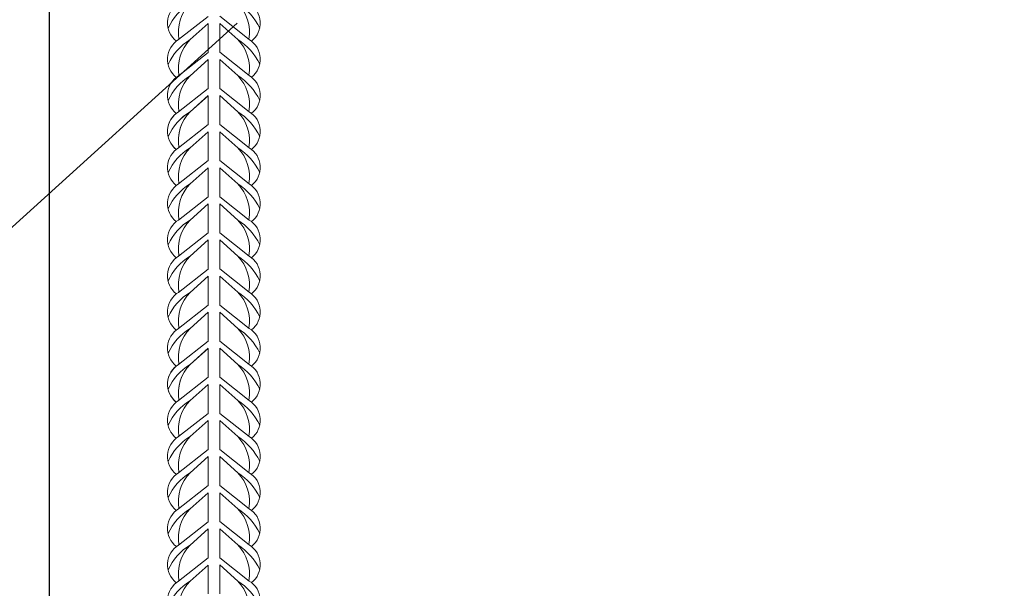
# Model space of a CAD drawing. Extents: x -764262 to 2885205, y 359641 to 616597.
# Tile 30 of 97: x 662856 to 663546, y 429785 to 430183. Entities that reach past the tile are written whole.
import ezdxf

# ---------------------------------------------------------------- set-up
doc = ezdxf.new("R2010")
doc.units = 0
doc.header["$LTSCALE"] = 50
doc.header["$MEASUREMENT"] = 0
doc.layers.get('0').update_dxf_attribs({"linetype": 'CONTINUOUS', "lineweight": 15})
doc.layers.get('DEFPOINTS').update_dxf_attribs({"linetype": 'CONTINUOUS'})
doc.layers.add('MIM_DUVAR_WALL_50', color=7, linetype='CONTINUOUS', lineweight=30)
doc.layers.add('PDF _0', color=7, linetype='CONTINUOUS')
doc.styles.add('Arial straight', font='isocpeur.ttf')
doc.dimstyles.new('M 1_25', dxfattribs={"dimtxt": 200, "dimasz": 200, "dimexe": 100, "dimexo": 300, "dimgap": 50, "dimtad": 0, "dimdec": 0, "dimlfac": 0.25, "dimtxsty": 'Arial straight', "dimcen": 1, "dimdle": 100, "dimadec": 0, "dimazin": 0, "dimtfac": 1, "dimtdec": 0, "dimtmove": 0, "dimatfit": 3, "dimldrblk": 'DOTSMALL', "dimfxl": 5, "dimarcsym": 0})

# ---------------------------------------------------------------- blocks, each defined once
blk = doc.blocks.new('05899')
for points in [[(834206.09, -187441.51), (834180.48, -187461.66, 0.520542), (834178.61, -187494.26, 0.520542)], [(834206.09, -187447.69), (834190.5, -187461.66, 0.146099), (834171.51, -187482.99, -4.502796)], [(834206.09, -187447.69), (834190.5, -187461.66, 0.243606), (834180.89, -187492.63, 0.243606)], [(834216.1, -187441.51), (834241.71, -187461.66, -0.519259), (834243.65, -187494.21, -0.519259)], [(834216.1, -187447.69), (834231.7, -187461.66, -0.242936), (834241.33, -187492.54, -0.242936)], [(834216.1, -187447.69), (834231.7, -187461.66, -0.146099), (834250.68, -187482.99, 4.502796)], [(834206.09, -187472.8), (834180.48, -187492.95, 0.519259), (834178.55, -187525.5, 0.519259)], [(834216.1, -187472.7), (834241.71, -187492.85, -0.519259), (834243.65, -187525.4, -0.519259)], [(834206.09, -187478.98), (834190.5, -187492.95, 0.146099), (834171.51, -187514.28, -4.502796)], [(834206.09, -187478.98), (834190.5, -187492.95, 0.242936), (834180.87, -187523.84, 0.242936)], [(834216.1, -187478.88), (834231.7, -187492.85, -0.242936), (834241.33, -187523.74, -0.242936)], [(834216.1, -187478.88), (834231.7, -187492.85, -0.146099), (834250.68, -187514.18, 4.502796)], [(834206.09, -187503.99), (834180.48, -187524.14, 0.519259), (834178.55, -187556.69, 0.519259)], [(834216.1, -187503.89), (834241.71, -187524.04, -0.519259), (834243.65, -187556.59, -0.519259)], [(834206.09, -187510.17), (834190.5, -187524.14, 0.146099), (834171.51, -187545.47, -4.502796)], [(834206.09, -187510.17), (834190.5, -187524.14, 0.242936), (834180.87, -187555.03, 0.242936)], [(834216.1, -187510.07), (834231.7, -187524.04, -0.242936), (834241.33, -187554.93, -0.242936)], [(834216.1, -187510.07), (834231.7, -187524.04, -0.146099), (834250.68, -187545.37, 4.502796)], [(834206.09, -187535.08), (834180.48, -187555.23, 0.519259), (834178.55, -187587.79, 0.519259)], [(834206.09, -187535.18), (834180.48, -187555.33, 0.519259), (834178.55, -187587.89, 0.519259)], [(834206.09, -187541.27), (834190.5, -187555.23, 0.146099), (834171.51, -187576.56, -4.502796)], [(834206.09, -187541.37), (834190.5, -187555.33, 0.146099), (834171.51, -187576.66, -4.502796)], [(834206.09, -187541.27), (834190.5, -187555.23, 0.242936), (834180.87, -187586.12, 0.242936)], [(834206.09, -187541.37), (834190.5, -187555.33, 0.242936), (834180.87, -187586.22, 0.242936)], [(834216.1, -187535.08), (834241.71, -187555.23, -0.519259), (834243.65, -187587.79, -0.519259)], [(834216.1, -187535.08), (834241.71, -187555.23, -0.519259), (834243.65, -187587.79, -0.519259)], [(834216.1, -187541.27), (834231.7, -187555.23, -0.242936), (834241.33, -187586.12, -0.242936)], [(834216.1, -187541.27), (834231.7, -187555.23, -0.146099), (834250.68, -187576.56, 4.502796)], [(834216.1, -187541.27), (834231.7, -187555.23, -0.242936), (834241.33, -187586.12, -0.242936)], [(834216.1, -187541.27), (834231.7, -187555.23, -0.146099), (834250.68, -187576.56, 4.502796)], [(834206.09, -187566.27), (834180.48, -187586.42, 0.519259), (834178.55, -187618.98, 0.519259)], [(834216.1, -187566.27), (834241.71, -187586.42, -0.519259), (834243.65, -187618.98, -0.519259)], [(834206.09, -187572.46), (834190.5, -187586.42, 0.146099), (834171.51, -187607.75, -4.502796)], [(834206.09, -187572.46), (834190.5, -187586.42, 0.242936), (834180.87, -187617.31, 0.242936)], [(834216.1, -187572.46), (834231.7, -187586.42, -0.242936), (834241.33, -187617.31, -0.242936)], [(834216.1, -187572.46), (834231.7, -187586.42, -0.146099), (834250.68, -187607.75, 4.502796)], [(834206.09, -187597.46), (834180.48, -187617.61, 0.519259), (834178.55, -187650.17, 0.519259)], [(834216.1, -187597.46), (834241.71, -187617.61, -0.519259), (834243.65, -187650.17, -0.519259)], [(834206.09, -187603.65), (834190.5, -187617.61, 0.146099), (834171.51, -187638.94, -4.502796)], [(834206.09, -187603.65), (834190.5, -187617.61, 0.242936), (834180.87, -187648.5, 0.242936)], [(834216.1, -187603.65), (834231.7, -187617.61, -0.242936), (834241.33, -187648.5, -0.242936)], [(834216.1, -187603.65), (834231.7, -187617.61, -0.146099), (834250.68, -187638.94, 4.502796)], [(834206.09, -187628.65), (834180.48, -187648.8, 0.519259), (834178.55, -187681.36, 0.519259)], [(834206.09, -187634.84), (834190.5, -187648.8, 0.146099), (834171.51, -187670.14, -4.502796)], [(834206.09, -187634.84), (834190.5, -187648.8, 0.242936), (834180.87, -187679.69, 0.242936)], [(834216.1, -187628.65), (834241.71, -187648.8, -0.519259), (834243.65, -187681.36, -0.519259)], [(834216.1, -187634.84), (834231.7, -187648.8, -0.242936), (834241.33, -187679.69, -0.242936)], [(834216.1, -187634.84), (834231.7, -187648.8, -0.146099), (834250.68, -187670.14, 4.502796)], [(834206.09, -187659.84), (834180.48, -187679.99, 0.520542), (834178.61, -187712.6, 0.520542)], [(834216.1, -187659.84), (834241.71, -187679.99, -0.519259), (834243.65, -187712.55, -0.519259)], [(834206.09, -187666.03), (834190.5, -187679.99, 0.146099), (834171.51, -187701.33, -4.502796)], [(834206.09, -187666.03), (834190.5, -187679.99, 0.243606), (834180.89, -187710.97, 0.243606)], [(834216.1, -187666.03), (834231.7, -187679.99, -0.242936), (834241.33, -187710.88, -0.242936)], [(834216.1, -187666.03), (834231.7, -187679.99, -0.146099), (834250.68, -187701.33, 4.502796)], [(834206.09, -187691.13), (834180.48, -187711.29, 0.519259), (834178.55, -187743.84, 0.519259)], [(834216.1, -187691.03), (834241.71, -187711.18, -0.519259), (834243.65, -187743.74, -0.519259)], [(834206.09, -187697.32), (834190.5, -187711.29, 0.146099), (834171.51, -187732.62, -4.502796)], [(834206.09, -187697.32), (834190.5, -187711.29, 0.242936), (834180.87, -187742.17, 0.242936)], [(834216.1, -187697.22), (834231.7, -187711.18, -0.242936), (834241.33, -187742.07, -0.242936)], [(834216.1, -187697.22), (834231.7, -187711.18, -0.146099), (834250.68, -187732.52, 4.502796)], [(834206.09, -187722.32), (834180.48, -187742.48, 0.519259), (834178.55, -187775.03, 0.519259)], [(834206.09, -187728.51), (834190.5, -187742.48, 0.146099), (834171.51, -187763.81, -4.502796)], [(834206.09, -187728.51), (834190.5, -187742.48, 0.242936), (834180.87, -187773.36, 0.242936)], [(834216.1, -187722.22), (834241.71, -187742.38, -0.519259), (834243.65, -187774.93, -0.519259)], [(834216.1, -187728.41), (834231.7, -187742.38, -0.242936), (834241.33, -187773.26, -0.242936)], [(834216.1, -187728.41), (834231.7, -187742.38, -0.146099), (834250.68, -187763.71, 4.502796)], [(834206.09, -187753.42), (834180.48, -187773.57, 0.519259), (834178.55, -187806.12, 0.519259)], [(834206.09, -187753.52), (834180.48, -187773.67, 0.519259), (834178.55, -187806.22, 0.519259)], [(834216.1, -187753.42), (834241.71, -187773.57, -0.519259), (834243.65, -187806.12, -0.519259)], [(834216.1, -187753.42), (834241.71, -187773.57, -0.519259), (834243.65, -187806.12, -0.519259)], [(834206.09, -187759.6), (834190.5, -187773.57, 0.146099), (834171.51, -187794.9, -4.502796)], [(834206.09, -187759.7), (834190.5, -187773.67, 0.146099), (834171.51, -187795, -4.502796)], [(834206.09, -187759.6), (834190.5, -187773.57, 0.242936), (834180.87, -187804.45, 0.242936)], [(834206.09, -187759.7), (834190.5, -187773.67, 0.242936), (834180.87, -187804.55, 0.242936)], [(834216.1, -187759.6), (834231.7, -187773.57, -0.242936), (834241.33, -187804.45, -0.242936)], [(834216.1, -187759.6), (834231.7, -187773.57, -0.146099), (834250.68, -187794.9, 4.502796)], [(834216.1, -187759.6), (834231.7, -187773.57, -0.242936), (834241.33, -187804.45, -0.242936)], [(834216.1, -187759.6), (834231.7, -187773.57, -0.146099), (834250.68, -187794.9, 4.502796)], [(834206.09, -187784.61), (834180.48, -187804.76, 0.519259), (834178.55, -187837.31, 0.519259)], [(834216.1, -187784.61), (834241.71, -187804.76, -0.519259), (834243.65, -187837.31, -0.519259)], [(834206.09, -187790.79), (834190.5, -187804.76, 0.146099), (834171.51, -187826.09, -4.502796)], [(834206.09, -187790.79), (834190.5, -187804.76, 0.242936), (834180.87, -187835.64, 0.242936)], [(834216.1, -187790.79), (834231.7, -187804.76, -0.242936), (834241.33, -187835.64, -0.242936)], [(834216.1, -187790.79), (834231.7, -187804.76, -0.146099), (834250.68, -187826.09, 4.502796)], [(834206.09, -187815.8), (834180.48, -187835.95, 0.519259), (834178.55, -187868.5, 0.519259)], [(834206.09, -187821.98), (834190.5, -187835.95, 0.146099), (834171.51, -187857.28, -4.502796)], [(834206.09, -187821.98), (834190.5, -187835.95, 0.242936), (834180.87, -187866.84, 0.242936)], [(834216.1, -187815.8), (834241.71, -187835.95, -0.519259), (834243.65, -187868.5, -0.519259)], [(834216.1, -187821.98), (834231.7, -187835.95, -0.242936), (834241.33, -187866.84, -0.242936)], [(834216.1, -187821.98), (834231.7, -187835.95, -0.146099), (834250.68, -187857.28, 4.502796)], [(834206.09, -187846.99), (834180.48, -187867.14, 0.519259), (834178.55, -187899.69, 0.519259)], [(834216.1, -187846.99), (834241.71, -187867.14, -0.519259), (834243.65, -187899.69, -0.519259)], [(834206.09, -187853.17), (834190.5, -187867.14, 0.146099), (834171.51, -187888.47, -4.502796)], [(834206.09, -187853.17), (834190.5, -187867.14, 0.242936), (834180.87, -187898.03, 0.242936)], [(834216.1, -187853.17), (834231.7, -187867.14, -0.242936), (834241.33, -187898.03, -0.242936)], [(834216.1, -187853.17), (834231.7, -187867.14, -0.146099), (834250.68, -187888.47, 4.502796)], [(834206.09, -187878.18), (834180.48, -187898.33, 0.520542), (834178.61, -187930.93, 0.520542)], [(834216.1, -187878.18), (834241.71, -187898.33, -0.519259), (834243.65, -187930.88, -0.519259)], [(834206.09, -187884.37), (834190.5, -187898.33, 0.146099), (834171.51, -187919.66, -4.502796)], [(834206.09, -187884.37), (834190.5, -187898.33, 0.243606), (834180.89, -187929.3, 0.243606)], [(834216.1, -187884.37), (834231.7, -187898.33, -0.242936), (834241.33, -187929.22, -0.242936)], [(834216.1, -187884.37), (834231.7, -187898.33, -0.146099), (834250.68, -187919.66, 4.502796)], [(834206.09, -187909.47), (834180.48, -187929.62, 0.519259), (834178.55, -187962.18, 0.519259)], [(834206.09, -187915.66), (834190.5, -187929.62, 0.146099), (834171.51, -187950.95, -4.502796)], [(834206.09, -187915.66), (834190.5, -187929.62, 0.242936), (834180.87, -187960.51, 0.242936)], [(834216.1, -187909.37), (834241.71, -187929.52, -0.519259), (834243.65, -187962.08, -0.519259)], [(834216.1, -187915.56), (834231.7, -187929.52, -0.242936), (834241.33, -187960.41, -0.242936)], [(834216.1, -187915.56), (834231.7, -187929.52, -0.146099), (834250.68, -187950.85, 4.502796)], [(834206.09, -187940.66), (834180.48, -187960.81, 0.519259), (834178.55, -187993.37, 0.519259)], [(834216.1, -187940.56), (834241.71, -187960.71, -0.519259), (834243.65, -187993.27, -0.519259)], [(834206.09, -187946.85), (834190.5, -187960.81, 0.146099), (834171.51, -187982.14, -4.502796)], [(834206.09, -187946.85), (834190.5, -187960.81, 0.242936), (834180.87, -187991.7, 0.242936)], [(834216.1, -187946.75), (834231.7, -187960.71, -0.242936), (834241.33, -187991.6, -0.242936)], [(834216.1, -187946.75), (834231.7, -187960.71, -0.146099), (834250.68, -187982.04, 4.502796)]]:
    blk.add_lwpolyline(points, format="xyb")
for points in [[(834206.09, -187478.98), (834206.09, -187503.99)], [(834216.1, -187478.88), (834216.1, -187503.89)], [(834206.09, -187510.17), (834206.09, -187535.18)], [(834216.1, -187510.07), (834216.1, -187535.08)], [(834206.09, -187541.37), (834206.09, -187566.37)], [(834216.1, -187541.27), (834216.1, -187566.27)], [(834206.09, -187572.46), (834206.09, -187597.46)], [(834216.1, -187572.46), (834216.1, -187597.46)], [(834206.09, -187603.65), (834206.09, -187628.65)], [(834216.1, -187603.65), (834216.1, -187628.65)], [(834206.09, -187634.84), (834206.09, -187659.84)], [(834216.1, -187634.84), (834216.1, -187659.84)], [(834206.09, -187666.03), (834206.09, -187691.13)], [(834216.1, -187666.03), (834216.1, -187691.03)], [(834206.09, -187697.32), (834206.09, -187722.32)], [(834216.1, -187697.22), (834216.1, -187722.22)], [(834206.09, -187728.51), (834206.09, -187753.52)], [(834216.1, -187728.41), (834216.1, -187753.42)], [(834206.09, -187759.7), (834206.09, -187784.71)], [(834216.1, -187759.6), (834216.1, -187784.61)], [(834206.09, -187790.79), (834206.09, -187815.8)], [(834216.1, -187790.79), (834216.1, -187815.8)], [(834206.09, -187821.98), (834206.09, -187846.99)], [(834216.1, -187821.98), (834216.1, -187846.99)], [(834206.09, -187853.17), (834206.09, -187878.18)], [(834216.1, -187853.17), (834216.1, -187878.18)], [(834206.09, -187884.37), (834206.09, -187909.47)], [(834216.1, -187884.37), (834216.1, -187909.37)], [(834206.09, -187915.66), (834206.09, -187940.66)], [(834216.1, -187915.56), (834216.1, -187940.56)], [(834206.09, -187946.85), (834206.09, -187971.85)], [(834216.1, -187946.75), (834216.1, -187971.75)]]:
    blk.add_lwpolyline(points)
blk = doc.blocks.new('*D680')
at = {"color": 0, "lineweight": -2, "transparency": 16777216}
for p, q in [((662619.93, 431011.62), (662163.14, 431011.62)), ((662263.14, 430811.62), (662263.14, 430451.62)), ((662263.14, 429591.62), (662263.14, 429951.62)), ((662576.67, 429391.62), (662163.14, 429391.62))]:
    blk.add_line(p, q, dxfattribs=at)
at = {"color": 0, "transparency": 16777216}
for points in [[(662229.8, 430811.62), (662296.47, 430811.62), (662263.14, 431011.62)], [(662229.8, 429591.62), (662296.47, 429591.62), (662263.14, 429391.62)]]:
    blk.add_solid(points, dxfattribs=at)
at = {"layer": 'DEFPOINTS', "color": 0, "transparency": 16777216}
for p in [(662263.14, 431011.62), (662919.93, 431011.62), (662876.67, 429391.62)]:
    blk.add_point(p, dxfattribs=at)
at = {"color": 0, "transparency": 16777216, "insert": (662263.14, 430201.62), "char_height": 200, "attachment_point": 5, "rotation": 90, "style": 'Arial straight'}
blk.add_mtext('400', dxfattribs=at)
blk = doc.blocks.new('_DotSmall')
at = {"color": 0, "linetype": 'ByBlock', "const_width": 0.5}
blk.add_lwpolyline([(-0.0625, 0, 1), (0.0625, 0, 1)], format="xyb", close=True, dxfattribs=at)
blk = doc.blocks.new('*D681')
at = {"color": 0, "lineweight": -2, "transparency": 16777216}
for p, q in [((662876.67, 430711.62), (662876.67, 428679.05)), ((664172.67, 428902.51), (664172.67, 428679.05)), ((663076.67, 428779.05), (663274.67, 428779.05)), ((663972.67, 428779.05), (663774.67, 428779.05))]:
    blk.add_line(p, q, dxfattribs=at)
at = {"color": 0, "transparency": 16777216}
for points in [[(663076.67, 428812.39), (663076.67, 428745.72), (662876.67, 428779.05)], [(663972.67, 428812.39), (663972.67, 428745.72), (664172.67, 428779.05)]]:
    blk.add_solid(points, dxfattribs=at)
at = {"layer": 'DEFPOINTS', "color": 0, "transparency": 16777216}
for p in [(662876.67, 431011.62), (664172.67, 429202.51), (664172.67, 428779.05)]:
    blk.add_point(p, dxfattribs=at)
at = {"color": 0, "transparency": 16777216, "insert": (663524.67, 428779.05), "char_height": 200, "attachment_point": 5, "style": 'Arial straight'}
blk.add_mtext('400', dxfattribs=at)

msp = doc.modelspace()

# ---------------------------------------------------------------- linework, layer by layer
at = {"layer": 'MIM_DUVAR_WALL_50', "color": 0}
msp.add_line((662876.668, 431011.617), (662876.668, 429391.617), dxfattribs=at)
at = {"layer": 'PDF _0', "color": 7, "lineweight": 13}
msp.add_line((663008.293, 430180.969), (661493.239, 428809.037), dxfattribs=at)

# ---------------------------------------------------------------- block references
at = {"xscale": 0.81, "yscale": 0.81, "zscale": 0.81}
msp.add_blockref('05899', (-12719.007, 582038.649), dxfattribs=at)

# ---------------------------------------------------------------- dimensions: what is measured, and where the dimension line sits
dim = msp.add_linear_dim(base=(662263.136, 431011.617), p1=(662876.668, 429391.617), p2=(662919.928, 431011.617), angle=90, text='400', dimstyle='M 1_25')
dim.commit()
dim.dimension.update_dxf_attribs({"geometry": '*D680', "text_midpoint": (662263.136, 430201.617)})
dim = msp.add_linear_dim(base=(664172.668, 428779.054), p1=(662876.668, 431011.617), p2=(664172.668, 429202.512), text='400', dimstyle='M 1_25')
dim.commit()
dim.dimension.update_dxf_attribs({"geometry": '*D681', "text_midpoint": (663524.668, 428779.054)})

doc.saveas('drawing.dxf')
